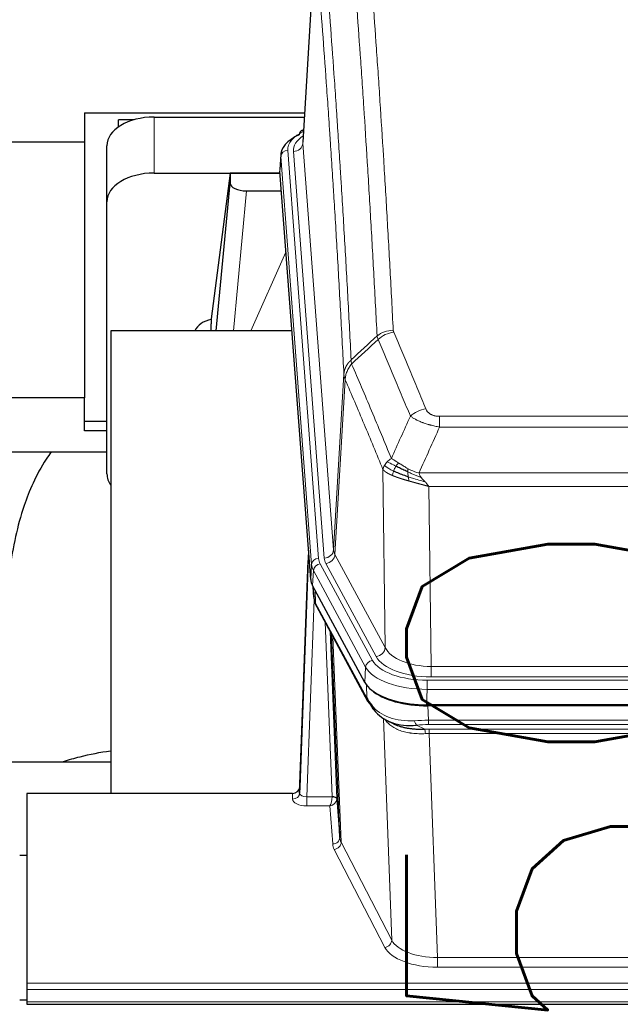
# Model space of a CAD drawing. Header units: inches. Extents: x 0 to 23760, y -13 to 16800.
# Tile 90 of 207: x 4194 to 4449, y 13654 to 14073. Entities that reach past the tile are written whole.
import ezdxf

# ---------------------------------------------------------------- set-up
doc = ezdxf.new("R2010")
doc.units = ezdxf.units.IN
doc.layers.add('254', color=7, linetype='Continuous', true_color=0xffffff)
doc.styles.add('latin_extended', font='simplex.shx')
doc.dimstyles.get("Standard").update_dxf_attribs({"dimtxt": 0.18, "dimasz": 0.18, "dimexe": 0.18, "dimexo": 0.0625, "dimgap": 0.09, "dimtad": 0, "dimtih": 1, "dimtoh": 1, "dimdec": 4, "dimzin": 0, "dimdsep": 46, "dimtxsty": 'Standard', "dimcen": 0.09, "dimadec": 0, "dimazin": 0, "dimtfac": 1, "dimtdec": 4, "dimtofl": 0, "dimtmove": 0, "dimatfit": 3, "dimfxl": 1, "dimtolj": 1, "dimtzin": 0, "dimarcsym": 0})

# ---------------------------------------------------------------- blocks, each defined once
blk = doc.blocks.new('_U0')
at = {"layer": '254', "color": 3, "linetype": 'Continuous', "lineweight": 13, "transparency": 16777216}
for p, q in [((4568.24, 12941.21), (4568.24, 13937.88)), ((5008.97, 12941.21), (4528.24, 12941.21)), ((4568.24, 12435.46), (4568.24, 12801.21)), ((7169.97, 12295.46), (4528.24, 12295.46))]:
    blk.add_line(p, q, dxfattribs=at)
at = {"layer": '254', "color": 3, "transparency": 16777216}
for points in [[(4591.58, 12801.21), (4544.91, 12801.21), (4568.24, 12941.21)], [(4544.91, 12435.46), (4591.58, 12435.46), (4568.24, 12295.46)]]:
    blk.add_solid(points, dxfattribs=at)
at = {"layer": 'Defpoints', "color": 0, "transparency": 16777216}
for p in [(4568.24, 12941.21), (5048.97, 12941.21), (7209.97, 12295.46)]:
    blk.add_point(p, dxfattribs=at)
at = {"layer": '254', "color": 2, "lineweight": 13, "transparency": 16777216, "insert": (4358.24, 13507.88), "char_height": 140, "attachment_point": 1, "rotation": 90, "style": 'latin_extended'}
blk.add_mtext('\\A1;\\C2;650', dxfattribs=at)

msp = doc.modelspace()

# ---------------------------------------------------------------- linework, layer by layer
at = {"layer": '254', "color": 2, "linetype": 'Continuous', "lineweight": 25}
for p, q in [((4319.448, 14107.358), (4314.197, 14020.722)), ((4221.462, 14033.116), (4221.462, 14020.595)), ((4221.462, 14033.116), (4314.95, 14033.116)), ((4235.965, 14027.162), (4235.965, 14030.167)), ((4242.521, 14030.167), (4235.965, 14030.167)), ((4251.019, 14031.32), (4314.841, 14031.32)), ((4314.509, 14025.865), (4313.565, 14025.429)), ((4221.462, 14020.595), (4082.276, 14020.595)), ((4221.462, 14020.595), (4221.462, 13911.992)), ((4231.019, 13995.344), (4231.019, 14019.146)), ((4304.818, 14015.371), (4304.437, 14009.089)), ((4251.019, 14007.519), (4304.505, 14007.519)), ((4283.329, 14007.429), (4275.281, 13945.643)), ((4304.513, 14007.429), (4283.329, 14007.429)), ((4283.329, 14007.429), (4283.329, 14003.198)), ((4317.561, 13834.852), (4304.443, 14008.306)), ((4277.418, 13940.542), (4283.329, 14003.198)), ((4290.303, 13999.978), (4305.073, 13999.978)), ((4231.019, 13879.69), (4231.019, 13995.344)), ((4275.28, 13945.637), (4275.281, 13945.643)), ((4275.28, 13945.637), (4275.28, 13943.452)), ((4309.569, 13940.541), (4232.625, 13940.541)), ((4232.625, 13940.541), (4232.625, 13743.974)), ((4221.462, 13911.992), (4160.621, 13911.992)), ((4221.462, 13897.933), (4221.462, 13911.992)), ((4231.022, 13901.932), (4221.462, 13901.932)), ((4231.022, 13897.933), (4221.462, 13897.933)), ((4160.629, 13889.054), (4231.062, 13889.054)), ((4316.625, 13847.233), (4312.867, 13746.595)), ((4312.856, 13744.058), (4316.544, 13842.84)), ((4340.6, 13791.06), (4318.346, 13832.274)), ((4318.473, 13832.038), (4318.837, 13827.236)), ((4318.83, 13827.349), (4318.659, 13831.693)), ((4318.83, 13827.349), (4318.837, 13827.236)), ((4319.974, 13823.44), (4341.722, 13783.164)), ((4329.881, 13725.229), (4326.453, 13811.44)), ((4583.169, 13781.622), (4366.762, 13781.622)), ((4582.577, 13781.14), (4367.354, 13781.14)), ((4349.863, 13774.988), (4352.606, 13773.602)), ((4160.628, 13757.313), (4232.625, 13757.313)), ((4196.965, 13743.973), (4196.965, 13663.338)), ((4309.868, 13743.973), (4196.965, 13743.973)), ((4312.867, 13746.595), (4312.856, 13744.058)), ((4328.652, 13741.847), (4329.881, 13725.229)), ((4193.966, 13717.775), (4196.966, 13717.775)), ((4196.965, 13663.338), (4196.965, 13660.604)), ((4196.965, 13660.604), (4196.965, 13655.356)), ((4196.971, 13656.032), (4193.969, 13656.032)), ((4196.965, 13655.356), (4196.965, 13654.341)), ((4196.965, 13654.341), (4753.965, 13654.341))]:
    msp.add_line(p, q, dxfattribs=at)
at = {"layer": '254', "color": 110, "linetype": 'Continuous', "lineweight": 13}
for p, q in [((4319.449, 14106.736), (4314.202, 14020.146)), ((4251.019, 14007.519), (4251.019, 14031.32)), ((4314.202, 14020.146), (4327.268, 13847.373)), ((4307.818, 14017.155), (4320.929, 13843.794)), ((4310.21, 14016.72), (4323.276, 13843.947)), ((4304.824, 14014.585), (4304.443, 14008.306)), ((4317.935, 13841.224), (4304.824, 14014.585)), ((4290.303, 13999.978), (4284.696, 13940.542)), ((4292.107, 13940.542), (4307.048, 13973.856)), ((4327.268, 13847.373), (4331.645, 13922.05)), ((4332.201, 13919.716), (4327.849, 13845.464)), ((4372.294, 13904.169), (4577.637, 13904.169)), ((4372.294, 13899.605), (4372.294, 13904.169)), ((4577.637, 13899.605), (4372.294, 13899.605)), ((4349.201, 13805.921), (4348.243, 13881.572)), ((4363.563, 13880.126), (4586.368, 13880.126)), ((4367.675, 13874.382), (4368.644, 13797.886)), ((4582.255, 13874.382), (4367.675, 13874.382)), ((4327.849, 13845.464), (4349.201, 13805.921)), ((4317.561, 13834.852), (4317.935, 13841.224)), ((4321.626, 13841.503), (4343.8, 13800.438)), ((4345.325, 13802.112), (4323.973, 13841.656)), ((4318.719, 13838.647), (4318.346, 13832.274)), ((4340.893, 13797.581), (4318.719, 13838.647)), ((4318.476, 13832.033), (4318.83, 13827.349)), ((4319.397, 13830.328), (4319.615, 13824.77)), ((4318.98, 13826.378), (4315.849, 13742.526)), ((4319.615, 13824.77), (4341.362, 13784.494)), ((4326.655, 13742.613), (4323.633, 13816.664)), ((4325.76, 13812.724), (4328.652, 13741.847)), ((4326.999, 13810.429), (4330.467, 13723.219)), ((4340.6, 13791.06), (4340.893, 13797.581)), ((4368.644, 13793.472), (4368.644, 13797.886)), ((4368.644, 13797.886), (4581.287, 13797.886)), ((4581.287, 13793.472), (4368.644, 13793.472)), ((4341.362, 13784.494), (4341.186, 13790.13)), ((4367.055, 13792.048), (4582.875, 13792.048)), ((4367.055, 13788.143), (4367.055, 13792.048)), ((4367.055, 13788.143), (4366.762, 13781.622)), ((4582.875, 13788.143), (4367.055, 13788.143)), ((4367.354, 13781.14), (4367.545, 13775.049)), ((4351.952, 13681.604), (4348.516, 13775.744)), ((4362.52, 13772.955), (4365.974, 13771.21)), ((4367.545, 13773.184), (4367.545, 13775.049)), ((4367.545, 13775.049), (4582.386, 13775.049)), ((4582.386, 13773.184), (4367.545, 13773.184)), ((4367.887, 13769.376), (4367.887, 13771.241)), ((4367.887, 13771.241), (4582.044, 13771.241)), ((4582.044, 13769.376), (4367.887, 13769.376)), ((4367.887, 13769.376), (4371.36, 13674.2)), ((4309.858, 13741.525), (4309.868, 13743.973)), ((4315.849, 13742.526), (4315.849, 13738.611)), ((4315.849, 13742.526), (4326.654, 13742.526)), ((4315.849, 13738.611), (4325.691, 13738.611)), ((4326.885, 13722.462), (4325.691, 13738.611)), ((4330.467, 13723.219), (4351.952, 13681.604)), ((4349.043, 13678.541), (4327.558, 13720.155)), ((4371.36, 13674.2), (4578.57, 13674.2)), ((4371.36, 13674.2), (4371.36, 13670.099)), ((4578.57, 13670.099), (4371.36, 13670.099)), ((4196.965, 13663.338), (4753.965, 13663.338)), ((4196.965, 13660.604), (4753.965, 13660.604)), ((4196.965, 13655.356), (4753.965, 13655.356))]:
    msp.add_line(p, q, dxfattribs=at)
at = {"layer": '254', "color": 2, "linetype": 'Continuous', "lineweight": 25}
for centre, major_axis, ratio, start_param, end_param in [((4251.019, 14019.146), (-20, 0), 0.608706, 4.712389, 6.2831853), ((4331.837, 14014.868), (-27.03, 0.194), 0.4633579, 5.502135, 6.3212481), ((4314.823, 14022.705), (1.258, -2.724), 0.6272114, 3.1415983, 4.0254232), ((4251.019, 13995.344), (-20, 0), 0.608706, 4.712389, 6.2831853), ((4290.356, 14003.223), (7.027, 0.031), 0.4617281, 3.1395348, 4.7027345), ((4278.16, 13938.463), (-10.208, 0), 0.7029015, 4.9983373, 5.9892938), ((4278.16, 13747.071), (-10.152, 515.132), 0.0020796, 5.0973629, 5.103467), ((4251.019, 13879.69), (-20, 0), 0.608706, 0, 0.4035719), ((4344.581, 13835.291), (27.037, 0.006), 0.4611335, 3.1763491, 3.3855005), ((4346.625, 13807.56), (-27.174, 22.247), 0.2659535, 0.248295, 0.2802753), ((4345.474, 13836.837), (26.161, 11.46), 0.4493681, 3.0159633, 3.1613144), ((4323.328, 13825.661), (3.584, 1.776), 0.8816114, 2.7716102, 3.1419462), ((4366.82, 13794.106), (27.023, 0.034), 0.4619935, 3.3853572, 3.670307), ((4366.82, 13794.106), (27.023, 0.034), 0.4619935, 3.670307, 4.7096668), ((4367.379, 13793.615), (27.01, 0.015), 0.4618579, 3.6271853, 4.7111791), ((4368.194, 13767.615), (-27.355, 20.182), 0.1876908, 0.3765826, 0.5974134), ((4345.241, 13785.065), (3.52, 1.9), 0.8606628, 3.1415888, 3.5094104), ((4365.498, 13764.752), (-23.434, 19.972), 0.1471226, 0.3626514, 0.5834823), ((4347.018, 13782.383), (3.195, 2.407), 0.6715965, 2.6043549, 3.391291), ((4367.291, 13796.432), (23.359, 16.381), 0.7286412, 3.1732971, 4.057134), ((4309.868, 13746.686), (3, 0.002), 0.9042699, 4.7116987, 6.2488686)]:
    msp.add_ellipse(centre, major_axis=major_axis, ratio=ratio, start_param=start_param, end_param=end_param, dxfattribs=at)
at = {"layer": '254', "color": 110, "linetype": 'Continuous', "lineweight": 13}
for centre, major_axis, ratio, start_param, end_param in [((4331.837, 14017.529), (-24.034, 0.016), 0.461198, 5.4992389, 6.318352), ((4334.229, 14017.094), (-24.034, 0.016), 0.461198, 5.6862399, 6.318352), ((4314.823, 14022.705), (1.258, -2.724), 0.6272114, 2.6666598, 3.1415983), ((4310.21, 14020.268), (3.989, 0.302), 0.8864705, 4.6454478, 6.1638843), ((4307.818, 14014.494), (2.991, 0.226), 0.8864705, 1.5038552, 3.0222916), ((4352.598, 13932.421), (-9.987, -0.512), 0.8285973, 4.6699673, 5.4273767), ((4352.786, 13931.629), (-9.188, -3.948), 0.8056434, 4.3791539, 5.1247913), ((4366.447, 13899.167), (-9.245, -3.812), 0.7933159, 4.3962573, 5.1392153), ((4316.544, 13840.687), (0.214, 6.443), 0.0117452, 0.5090713, 1.2305416), ((4320.929, 13841.133), (2.991, 0.226), 0.8864705, 1.5038552, 3.0222916), ((4344.947, 13844.185), (24.033, 0.005), 0.4611335, 3.1763491, 3.3855005), ((4323.276, 13847.495), (3.989, 0.302), 0.8864705, 4.6454478, 6.1638843), ((4347.294, 13844.337), (24.033, 0.005), 0.4611335, 3.1763491, 3.3855005), ((4323.973, 13845.204), (3.52, 1.9), 0.8606628, 4.2773553, 5.7957917), ((4347.294, 13847.885), (20.038, 0.241), 0.4621297, 3.1708089, 3.3799603), ((4319.543, 13842.748), (2.998, -0.112), 0.4302668, 3.1576572, 3.7226285), ((4344.947, 13841.524), (-27.028, 0.171), 0.4605352, 0.0378207, 0.2469722), ((4321.626, 13838.842), (2.64, 1.425), 0.8606628, 1.1357626, 2.6541991), ((4346.625, 13807.56), (-27.538, 20.422), 0.182048, 0.3394746, 0.3714547), ((4323.494, 13825.34), (3.52, 1.9), 0.8606628, 2.7414655, 3.1415888), ((4345.325, 13805.661), (3.52, 1.9), 0.8606628, 4.2773553, 5.7957917), ((4368.564, 13808.493), (-20.002, 0.126), 0.5302672, 0.2567917, 1.5781041), ((4368.564, 13804.945), (-24.002, 0.049), 0.477994, 0.2537759, 1.5750883), ((4343.8, 13797.777), (2.64, 1.425), 0.8606628, 1.1357626, 2.6541991), ((4367.107, 13800.484), (-27.018, 0.111), 0.4567867, 0.246464, 1.5707737), ((4367.107, 13803.145), (24.02, 0.03), 0.4619935, 3.3853572, 4.7096668), ((4345.241, 13785.065), (3.52, 1.9), 0.8606628, 2.7414655, 3.1415888), ((4367.291, 13796.432), (25.329, 12.681), 0.6929209, 3.2824386, 4.1662755), ((4368.194, 13767.615), (-27.015, 0.091), 0.2751837, 4.7373543, 4.9581852), ((4362.52, 13776.79), (-0.368, 3.983), 0.2964475, 2.0527062, 2.8396422), ((4368.194, 13763.78), (-23.017, 0.318), 0.4083138, 4.7462544, 4.9670852), ((4368.676, 13761.429), (-24.025, 0.387), 0.4081205, 4.7518285, 4.8316761), ((4365.974, 13767.375), (0.131, -3.998), 0.1099517, 2.0830946, 2.8518059), ((4368.676, 13757.593), (-20.023, 0.877), 0.5868264, 4.777515, 4.8573626), ((4309.858, 13744.149), (-3, 0.013), 0.8746179, 1.5745081, 3.1116779), ((4315.861, 13744.149), (3.004, 0.138), 0.5390598, 3.1127167, 4.683513), ((4315.861, 13741.525), (6.003, 0.008), 0.4854373, 3.1388974, 4.7096937), ((4325.691, 13741.235), (0.506, 2.997), 0.2740591, 3.694004, 5.2037138), ((4325.691, 13741.235), (2.669, 1.608), 0.8008031, 4.262859, 5.7725688), ((4325.655, 13742.581), (-1.001, 0.011), 0.9036683, 3.0924533, 3.1882188), ((4326.654, 13741.665), (1.996, -0.13), 0.4297663, 0.0674602, 1.5988341), ((4326.655, 13741.752), (1.998, 0.082), 0.4302193, 0.0160628, 1.553239), ((4325.655, 13741.72), (2.996, 0.15), 0.8842154, 6.1784612, 6.2742266), ((4326.885, 13725.086), (-2.992, -0.221), 0.8740585, 1.5062672, 3.1117425), ((4349.884, 13722.86), (-23.014, 0.002), 0.4845187, 0.0358431, 0.2451673), ((4327.558, 13722.779), (-2.666, -1.376), 0.8484453, 1.1579292, 2.76165), ((4349.884, 13725.484), (-20.016, 0.121), 0.4848834, 0.0387668, 0.248091), ((4349.043, 13681.165), (-2.666, -1.376), 0.8484453, 1.1579292, 2.76165), ((4371.367, 13683.874), (-20.013, 0.104), 0.483363, 0.2476114, 1.5729934), ((4371.367, 13681.25), (23.012, 0.004), 0.4845836, 3.3866449, 4.7120269)]:
    msp.add_ellipse(centre, major_axis=major_axis, ratio=ratio, start_param=start_param, end_param=end_param, dxfattribs=at)
for points, knots in [([(4345.731, 13938.334), (4345.292, 13946.902), (4344.401, 13963.801), (4343.479, 13980.224), (4342.776, 13992.362), (4342.54, 13996.379), (4342.063, 14004.352), (4341.823, 14008.309), (4341.097, 14020.09), (4340.605, 14027.823), (4339.981, 14037.336), (4339.855, 14039.231), (4339.604, 14043.005), (4339.225, 14048.643), (4338.842, 14054.211), (4338.07, 14065.252), (4337.027, 14079.725), (4335.417, 14100.685), (4334.315, 14114.16), (4333.757, 14120.772)], [0, 0, 0, 0, 0.125, 0.25, 0.25, 0.3125, 0.3125, 0.375, 0.375, 0.5, 0.5, 0.53125, 0.53125, 0.5625, 0.625, 0.625, 0.75, 0.875, 1, 1, 1, 1]), ([(4340.64, 14123.362), (4341.197, 14116.742), (4342.298, 14103.252), (4343.906, 14082.267), (4344.948, 14067.778), (4345.719, 14056.723), (4346.101, 14051.149), (4346.479, 14045.505), (4346.731, 14041.726), (4346.856, 14039.829), (4347.479, 14030.305), (4347.971, 14022.563), (4348.696, 14010.768), (4348.936, 14006.806), (4349.412, 13998.824), (4349.648, 13994.802), (4350.35, 13982.65), (4351.27, 13966.207), (4352.161, 13949.289), (4352.598, 13940.71)], [0, 0, 0, 0, 0.125, 0.25, 0.375, 0.375, 0.4375, 0.46875, 0.46875, 0.5, 0.5, 0.625, 0.625, 0.6875, 0.6875, 0.75, 0.75, 0.875, 1, 1, 1, 1]), ([(4322.505, 14113.352), (4323.076, 14106.661), (4324.204, 14093.018), (4325.849, 14071.777), (4326.915, 14057.098), (4327.704, 14045.894), (4328.095, 14040.244), (4328.547, 14033.566), (4328.739, 14030.687), (4328.867, 14028.763), (4328.931, 14027.799), (4329.25, 14022.969), (4329.629, 14017.125), (4330.067, 14010.225), (4330.254, 14007.25), (4330.378, 14005.263), (4330.44, 14004.267), (4330.996, 13995.289), (4331.969, 13979.082), (4333.38, 13954.029), (4334.288, 13936.833), (4334.734, 13928.112)], [0, 0, 0, 0, 0.125, 0.25, 0.375, 0.375, 0.4375, 0.46875, 0.484375, 0.484375, 0.5, 0.5, 0.5625, 0.59375, 0.609375, 0.609375, 0.625, 0.625, 0.75, 0.875, 1, 1, 1, 1]), ([(4331.645, 13922.05), (4331.2, 13930.744), (4330.294, 13947.886), (4328.887, 13972.86), (4327.917, 13989.018), (4327.362, 13997.968), (4327.301, 13998.961), (4327.177, 14000.942), (4326.991, 14003.908), (4326.554, 14010.787), (4326.176, 14016.613), (4325.858, 14021.429), (4325.794, 14022.39), (4325.666, 14024.308), (4325.474, 14027.179), (4325.024, 14033.837), (4324.634, 14039.47), (4323.848, 14050.641), (4322.784, 14065.278), (4321.144, 14086.459), (4320.019, 14100.063), (4319.449, 14106.736)], [0, 0, 0, 0, 0.125, 0.25, 0.375, 0.375, 0.390625, 0.390625, 0.40625, 0.4375, 0.5, 0.5, 0.515625, 0.515625, 0.53125, 0.5625, 0.625, 0.625, 0.75, 0.875, 1, 1, 1, 1]), ([(4352.786, 13939.915), (4352.73, 13940.046), (4352.686, 13940.178), (4352.624, 13940.443), (4352.605, 13940.576), (4352.598, 13940.71)], [0, 0, 0, 0, 0.5, 0.5, 1, 1, 1, 1]), ([(4352.786, 13939.915), (4355.071, 13934.574), (4357.353, 13929.188), (4360.768, 13921.04), (4361.905, 13918.312), (4364.178, 13912.835), (4365.313, 13910.084), (4366.447, 13907.323)], [0, 0, 0, 0, 0.5, 0.5, 0.75, 0.75, 1, 1, 1, 1]), ([(4359.867, 13904.265), (4358.732, 13907.024), (4357.595, 13909.772), (4355.32, 13915.245), (4354.181, 13917.97), (4350.762, 13926.11), (4348.478, 13931.492), (4346.189, 13936.828)], [0, 0, 0, 0, 0.25, 0.25, 0.5, 0.5, 1, 1, 1, 1]), ([(4331.645, 13922.05), (4331.645, 13922.065), (4331.647, 13922.095), (4331.65, 13922.14), (4331.654, 13922.184), (4331.657, 13922.229), (4331.661, 13922.274), (4331.665, 13922.319), (4331.669, 13922.364), (4331.674, 13922.408), (4331.679, 13922.453), (4331.684, 13922.498), (4331.689, 13922.542), (4331.695, 13922.587), (4331.701, 13922.632), (4331.707, 13922.676), (4331.713, 13922.721), (4331.72, 13922.766), (4331.727, 13922.81), (4331.734, 13922.855), (4331.741, 13922.899), (4331.749, 13922.944), (4331.757, 13922.988), (4331.765, 13923.032), (4331.773, 13923.077), (4331.782, 13923.121), (4331.791, 13923.165), (4331.8, 13923.21), (4331.809, 13923.254), (4331.819, 13923.298), (4331.829, 13923.342), (4331.839, 13923.386), (4331.849, 13923.43), (4331.86, 13923.474), (4331.871, 13923.518), (4331.882, 13923.562), (4331.893, 13923.606), (4331.905, 13923.65), (4331.917, 13923.694), (4331.929, 13923.737), (4331.941, 13923.781), (4331.954, 13923.825), (4331.967, 13923.868), (4331.98, 13923.912), (4331.993, 13923.955), (4332.007, 13923.999), (4332.02, 13924.042), (4332.035, 13924.085), (4332.049, 13924.129), (4332.063, 13924.172), (4332.078, 13924.215), (4332.093, 13924.258), (4332.109, 13924.301), (4332.124, 13924.344), (4332.14, 13924.387), (4332.156, 13924.43), (4332.172, 13924.473), (4332.189, 13924.515), (4332.206, 13924.558), (4332.223, 13924.6), (4332.24, 13924.643), (4332.257, 13924.685), (4332.275, 13924.728), (4332.293, 13924.77), (4332.311, 13924.812), (4332.33, 13924.854), (4332.348, 13924.896), (4332.367, 13924.938), (4332.386, 13924.98), (4332.406, 13925.022), (4332.425, 13925.063), (4332.445, 13925.105), (4332.465, 13925.147), (4332.485, 13925.188), (4332.506, 13925.229), (4332.527, 13925.271), (4332.554, 13925.324), (4332.588, 13925.389), (4332.629, 13925.466), (4332.67, 13925.542), (4332.713, 13925.618), (4332.756, 13925.694), (4332.8, 13925.77), (4332.845, 13925.845), (4332.89, 13925.92), (4332.937, 13925.995), (4332.984, 13926.069), (4333.032, 13926.143), (4333.08, 13926.216), (4333.13, 13926.29), (4333.18, 13926.363), (4333.231, 13926.435), (4333.283, 13926.507), (4333.335, 13926.579), (4333.388, 13926.65), (4333.442, 13926.721), (4333.497, 13926.792), (4333.552, 13926.862), (4333.608, 13926.932), (4333.665, 13927.001), (4333.722, 13927.07), (4333.781, 13927.139), (4333.839, 13927.207), (4333.899, 13927.274), (4333.959, 13927.341), (4334.02, 13927.408), (4334.082, 13927.475), (4334.144, 13927.54), (4334.207, 13927.606), (4334.271, 13927.671), (4334.335, 13927.735), (4334.4, 13927.799), (4334.465, 13927.863), (4334.532, 13927.926), (4334.598, 13927.988), (4334.666, 13928.05), (4334.711, 13928.091), (4334.734, 13928.112)], [0, 0, 0, 0, 0.0066687, 0.0133374, 0.0200061, 0.0266746, 0.0333432, 0.0400116, 0.0466801, 0.0533484, 0.0600168, 0.066685, 0.0733532, 0.0800214, 0.0866895, 0.0933575, 0.1000255, 0.1066935, 0.1133614, 0.1200292, 0.126697, 0.1333647, 0.1400324, 0.1467001, 0.1533676, 0.1600352, 0.1667026, 0.1733701, 0.1800374, 0.1867047, 0.193372, 0.2000392, 0.2067064, 0.2133735, 0.2200405, 0.2267075, 0.2333745, 0.2400414, 0.2467082, 0.253375, 0.2600418, 0.2667085, 0.2733751, 0.2800417, 0.2867082, 0.2933747, 0.3000412, 0.3067075, 0.3133739, 0.3200401, 0.3267064, 0.3333725, 0.3400387, 0.3467047, 0.3533708, 0.3600367, 0.3667026, 0.3733685, 0.3800343, 0.3867001, 0.3933658, 0.4000315, 0.4066971, 0.4133626, 0.4200281, 0.4266936, 0.433359, 0.4400243, 0.4466896, 0.4533549, 0.4600201, 0.4666852, 0.4733503, 0.4800154, 0.4866804, 0.4933453, 0.5000102, 0.5125098, 0.5250093, 0.5375088, 0.5500082, 0.5625077, 0.5750071, 0.5875066, 0.600006, 0.6125054, 0.6250049, 0.6375043, 0.6500037, 0.6625032, 0.6750026, 0.6875021, 0.7000016, 0.7125011, 0.7250006, 0.7375001, 0.7499997, 0.7624993, 0.7749989, 0.7874985, 0.7999982, 0.812498, 0.8249977, 0.8374975, 0.8499974, 0.8624973, 0.8749972, 0.8874972, 0.8999973, 0.9124974, 0.9249976, 0.9374978, 0.9499981, 0.9624985, 0.9749989, 0.9874994, 1, 1, 1, 1]), ([(4334.946, 13926.374), (4334.871, 13926.668), (4334.828, 13926.971), (4334.77, 13927.561), (4334.755, 13927.848), (4334.734, 13928.112)], [0, 0, 0, 0, 0.5, 0.5, 1, 1, 1, 1]), ([(4332.201, 13919.716), (4332.222, 13920.3), (4332.3, 13920.887), (4332.563, 13922.054), (4332.749, 13922.633), (4333.221, 13923.764), (4333.506, 13924.317), (4334.165, 13925.381), (4334.537, 13925.891), (4334.946, 13926.374)], [0, 0, 0, 0, 0.25, 0.25, 0.5, 0.5, 0.75, 0.75, 1, 1, 1, 1]), ([(4334.946, 13926.374), (4337.768, 13919.819), (4340.584, 13913.195), (4344.797, 13903.156), (4346.2, 13899.792), (4349.003, 13893.03), (4350.402, 13889.632), (4351.8, 13886.217)], [0, 0, 0, 0, 0.5, 0.5, 0.75, 0.75, 1, 1, 1, 1]), ([(4332.201, 13919.716), (4332.196, 13919.729), (4332.186, 13919.754), (4332.171, 13919.792), (4332.155, 13919.831), (4332.14, 13919.87), (4332.125, 13919.91), (4332.109, 13919.951), (4332.094, 13919.992), (4332.079, 13920.034), (4332.063, 13920.077), (4332.048, 13920.12), (4332.032, 13920.164), (4332.017, 13920.208), (4332.002, 13920.253), (4331.987, 13920.299), (4331.972, 13920.345), (4331.957, 13920.392), (4331.942, 13920.439), (4331.927, 13920.487), (4331.912, 13920.536), (4331.898, 13920.585), (4331.884, 13920.635), (4331.87, 13920.686), (4331.856, 13920.737), (4331.842, 13920.789), (4331.829, 13920.841), (4331.808, 13920.926), (4331.782, 13921.038), (4331.754, 13921.175), (4331.73, 13921.302), (4331.711, 13921.419), (4331.695, 13921.526), (4331.682, 13921.624), (4331.672, 13921.711), (4331.664, 13921.788), (4331.658, 13921.855), (4331.653, 13921.912), (4331.65, 13921.959), (4331.648, 13921.996), (4331.646, 13922.023), (4331.645, 13922.04), (4331.645, 13922.048), (4331.645, 13922.05)], [0, 0, 0, 0, 0.0155037, 0.0313049, 0.0474035, 0.0637997, 0.0804935, 0.097485, 0.1147743, 0.1323613, 0.1502462, 0.1684289, 0.1869096, 0.2056883, 0.224765, 0.2441397, 0.2638126, 0.2837835, 0.3040527, 0.32462, 0.3454856, 0.3666494, 0.3881116, 0.409872, 0.4319308, 0.454288, 0.4769435, 0.4998975, 0.5635611, 0.6228928, 0.6778927, 0.7285606, 0.7748966, 0.8169007, 0.8545729, 0.8879131, 0.9169214, 0.9415977, 0.9619421, 0.9779545, 0.989635, 0.9969835, 1, 1, 1, 1]), ([(4348.243, 13881.572), (4346.913, 13884.812), (4345.58, 13888.038), (4342.913, 13894.458), (4341.577, 13897.652), (4337.566, 13907.188), (4334.887, 13913.484), (4332.201, 13919.716)], [0, 0, 0, 0, 0.25, 0.25, 0.5, 0.5, 1, 1, 1, 1]), ([(4372.294, 13904.169), (4372.111, 13904.169), (4371.929, 13904.173), (4371.565, 13904.192), (4371.385, 13904.206), (4371.03, 13904.244), (4370.854, 13904.268), (4370.508, 13904.327), (4370.337, 13904.361), (4370.126, 13904.411), (4370.084, 13904.422), (4370, 13904.443), (4369.876, 13904.476), (4369.754, 13904.512), (4369.516, 13904.586), (4369.208, 13904.696), (4368.921, 13904.823), (4368.747, 13904.908), (4368.713, 13904.925), (4368.645, 13904.96), (4368.611, 13904.978), (4368.511, 13905.032), (4368.446, 13905.069), (4368.257, 13905.182), (4368.138, 13905.261), (4367.911, 13905.423), (4367.804, 13905.507), (4367.601, 13905.68), (4367.505, 13905.769), (4367.392, 13905.883), (4367.37, 13905.906), (4367.326, 13905.952), (4367.305, 13905.975), (4367.241, 13906.045), (4367.2, 13906.092), (4367.081, 13906.234), (4367.008, 13906.33), (4366.871, 13906.523), (4366.807, 13906.621), (4366.631, 13906.917), (4366.531, 13907.118), (4366.447, 13907.323)], [0, 0, 0, 0, 0.0625, 0.0625, 0.125, 0.125, 0.1875, 0.1875, 0.25, 0.25, 0.265625, 0.265625, 0.28125, 0.3125, 0.3125, 0.375, 0.4375, 0.4375, 0.453125, 0.453125, 0.46875, 0.46875, 0.5, 0.5, 0.5625, 0.5625, 0.625, 0.625, 0.6875, 0.6875, 0.703125, 0.703125, 0.71875, 0.71875, 0.75, 0.75, 0.8125, 0.8125, 0.875, 0.875, 1, 1, 1, 1]), ([(4372.294, 13899.605), (4371.959, 13899.666), (4371.626, 13899.729), (4370.963, 13899.863), (4370.635, 13899.932), (4369.659, 13900.15), (4369.021, 13900.306), (4368.318, 13900.495), (4368.241, 13900.516), (4368.085, 13900.559), (4368.008, 13900.58), (4367.776, 13900.645), (4367.623, 13900.689), (4367.169, 13900.823), (4366.574, 13901.005), (4366.001, 13901.197), (4365.58, 13901.344), (4365.371, 13901.419), (4365.166, 13901.494), (4365.03, 13901.545), (4364.962, 13901.57), (4364.356, 13901.801), (4363.848, 13902.011), (4363.129, 13902.335), (4362.896, 13902.444), (4362.558, 13902.61), (4362.447, 13902.665), (4362.229, 13902.777), (4362.121, 13902.833), (4361.594, 13903.115), (4361.206, 13903.343), (4360.491, 13903.802), (4360.164, 13904.033), (4359.867, 13904.265)], [0, 0, 0, 0, 0.0625, 0.0625, 0.125, 0.125, 0.25, 0.25, 0.265625, 0.265625, 0.28125, 0.28125, 0.3125, 0.3125, 0.375, 0.4375, 0.4375, 0.46875, 0.484375, 0.484375, 0.5, 0.5, 0.625, 0.625, 0.6875, 0.6875, 0.71875, 0.71875, 0.75, 0.75, 0.875, 0.875, 1, 1, 1, 1]), ([(4350.093, 13884.873), (4350.339, 13885.117), (4350.605, 13885.352), (4351.175, 13885.802), (4351.479, 13886.016), (4351.8, 13886.217)], [0, 0, 0, 0, 0.5, 0.5, 1, 1, 1, 1]), ([(4354.975, 13884.322), (4354.676, 13884.516), (4354.386, 13884.704), (4353.259, 13885.424), (4352.493, 13885.89), (4351.8, 13886.217)], [0, 0, 0, 0, 0.25, 0.25, 1, 1, 1, 1]), ([(4348.243, 13881.572), (4348.301, 13881.857), (4348.383, 13882.145), (4348.596, 13882.717), (4348.727, 13883.003), (4348.882, 13883.285)], [0, 0, 0, 0, 0.5, 0.5, 1, 1, 1, 1]), ([(4352.275, 13879.023), (4352.264, 13879.028), (4352.24, 13879.038), (4352.205, 13879.053), (4352.17, 13879.068), (4352.134, 13879.083), (4352.098, 13879.099), (4352.061, 13879.115), (4352.024, 13879.131), (4351.987, 13879.147), (4351.949, 13879.163), (4351.911, 13879.18), (4351.873, 13879.197), (4351.834, 13879.214), (4351.795, 13879.231), (4351.755, 13879.249), (4351.716, 13879.267), (4351.676, 13879.285), (4351.635, 13879.303), (4351.594, 13879.322), (4351.553, 13879.34), (4351.512, 13879.359), (4351.47, 13879.379), (4351.429, 13879.398), (4351.386, 13879.418), (4351.344, 13879.438), (4351.301, 13879.458), (4351.258, 13879.478), (4351.215, 13879.499), (4351.172, 13879.52), (4351.128, 13879.541), (4351.084, 13879.563), (4351.04, 13879.584), (4350.996, 13879.606), (4350.951, 13879.628), (4350.907, 13879.651), (4350.862, 13879.673), (4350.817, 13879.696), (4350.772, 13879.72), (4350.727, 13879.743), (4350.681, 13879.767), (4350.636, 13879.791), (4350.59, 13879.815), (4350.544, 13879.839), (4350.498, 13879.864), (4350.452, 13879.889), (4350.406, 13879.914), (4350.36, 13879.94), (4350.314, 13879.966), (4350.268, 13879.992), (4350.222, 13880.018), (4350.176, 13880.045), (4350.129, 13880.071), (4350.083, 13880.099), (4350.037, 13880.126), (4349.991, 13880.154), (4349.945, 13880.182), (4349.898, 13880.21), (4349.852, 13880.238), (4349.806, 13880.267), (4349.76, 13880.296), (4349.715, 13880.325), (4349.669, 13880.355), (4349.623, 13880.385), (4349.578, 13880.415), (4349.533, 13880.446), (4349.487, 13880.476), (4349.442, 13880.507), (4349.398, 13880.539), (4349.353, 13880.57), (4349.309, 13880.602), (4349.264, 13880.634), (4349.221, 13880.667), (4349.177, 13880.699), (4349.133, 13880.732), (4349.09, 13880.766), (4349.048, 13880.799), (4349.005, 13880.833), (4348.963, 13880.867), (4348.921, 13880.902), (4348.879, 13880.936), (4348.838, 13880.971), (4348.798, 13881.007), (4348.757, 13881.042), (4348.717, 13881.078), (4348.678, 13881.114), (4348.639, 13881.151), (4348.6, 13881.188), (4348.562, 13881.225), (4348.524, 13881.262), (4348.487, 13881.3), (4348.451, 13881.338), (4348.415, 13881.376), (4348.379, 13881.415), (4348.344, 13881.453), (4348.31, 13881.492), (4348.276, 13881.532), (4348.254, 13881.558), (4348.243, 13881.572)], [0, 0, 0, 0, 0.0060657, 0.012223, 0.0184718, 0.0248123, 0.0312443, 0.0377679, 0.0443831, 0.0510899, 0.0578883, 0.0647782, 0.0717598, 0.0788329, 0.0859977, 0.093254, 0.1006019, 0.1080414, 0.1155725, 0.1231952, 0.1309095, 0.1387154, 0.1466129, 0.1546019, 0.1626826, 0.1708549, 0.1791188, 0.1874742, 0.1959213, 0.20446, 0.2130903, 0.2218121, 0.2306256, 0.2395307, 0.2485274, 0.2576156, 0.2667955, 0.276067, 0.2854301, 0.2948848, 0.3044311, 0.314069, 0.3237985, 0.3336196, 0.3435324, 0.3535367, 0.3636326, 0.3738202, 0.3840993, 0.3944701, 0.4049324, 0.4154864, 0.426132, 0.4368691, 0.4476979, 0.4586183, 0.4696303, 0.480734, 0.4919292, 0.503216, 0.5145945, 0.5260645, 0.5376262, 0.5492795, 0.5610244, 0.5728609, 0.584789, 0.5968087, 0.60892, 0.621123, 0.6334175, 0.6458037, 0.6582815, 0.6708509, 0.6835119, 0.6962645, 0.7091087, 0.7220445, 0.735072, 0.748191, 0.7614017, 0.774704, 0.7880979, 0.8015834, 0.8151605, 0.8288293, 0.8425896, 0.8564416, 0.8703852, 0.8844204, 0.8985472, 0.9127656, 0.9270756, 0.9414773, 0.9559705, 0.9705554, 0.9852319, 1, 1, 1, 1]), ([(4348.882, 13883.285), (4349.039, 13883.56), (4349.219, 13883.831), (4349.623, 13884.363), (4349.848, 13884.622), (4350.093, 13884.873)], [0, 0, 0, 0, 0.5, 0.5, 1, 1, 1, 1]), ([(4352.765, 13880.869), (4352.33, 13881.073), (4351.92, 13881.277), (4350.391, 13882.092), (4349.495, 13882.701), (4348.882, 13883.285)], [0, 0, 0, 0, 0.25, 0.25, 1, 1, 1, 1]), ([(4353.751, 13882.942), (4353.38, 13883.13), (4353.023, 13883.312), (4351.662, 13884.018), (4350.791, 13884.49), (4350.093, 13884.873)], [0, 0, 0, 0, 0.25, 0.25, 1, 1, 1, 1]), ([(4352.765, 13880.869), (4352.796, 13880.957), (4352.828, 13881.046), (4352.963, 13881.403), (4353.076, 13881.674), (4353.325, 13882.202), (4353.461, 13882.46), (4353.653, 13882.785), (4353.702, 13882.864), (4353.751, 13882.942)], [0, 0, 0, 0, 0.125, 0.125, 0.5, 0.5, 0.875, 0.875, 1, 1, 1, 1]), ([(4353.751, 13882.942), (4353.85, 13883.097), (4353.951, 13883.245), (4354.208, 13883.589), (4354.365, 13883.773), (4354.676, 13884.088), (4354.829, 13884.22), (4354.975, 13884.322)], [0, 0, 0, 0, 0.25, 0.25, 0.625, 0.625, 1, 1, 1, 1]), ([(4358.945, 13881.914), (4358.764, 13882.01), (4358.586, 13882.108), (4357.879, 13882.502), (4357.364, 13882.809), (4356.37, 13883.423), (4355.891, 13883.73), (4355.276, 13884.127), (4355.125, 13884.225), (4354.975, 13884.322)], [0, 0, 0, 0, 0.125, 0.125, 0.5, 0.5, 0.875, 0.875, 1, 1, 1, 1]), ([(4358.794, 13880.545), (4358.793, 13880.7), (4358.794, 13880.848), (4358.808, 13881.191), (4358.824, 13881.375), (4358.872, 13881.687), (4358.904, 13881.817), (4358.945, 13881.914)], [0, 0, 0, 0, 0.25, 0.25, 0.625, 0.625, 1, 1, 1, 1]), ([(4363.563, 13880.126), (4362.342, 13880.392), (4361.166, 13880.834), (4359.672, 13881.537), (4359.305, 13881.723), (4358.945, 13881.914)], [0, 0, 0, 0, 0.75, 0.75, 1, 1, 1, 1]), ([(4352.275, 13879.023), (4352.311, 13879.204), (4352.353, 13879.409), (4352.459, 13879.855), (4352.521, 13880.096), (4352.647, 13880.518), (4352.703, 13880.692), (4352.765, 13880.869)], [0, 0, 0, 0, 0.375, 0.375, 0.75, 0.75, 1, 1, 1, 1]), ([(4359.278, 13876.692), (4359.256, 13876.698), (4359.212, 13876.71), (4359.146, 13876.729), (4359.08, 13876.748), (4359.014, 13876.767), (4358.948, 13876.785), (4358.882, 13876.804), (4358.815, 13876.823), (4358.749, 13876.842), (4358.683, 13876.861), (4358.616, 13876.881), (4358.55, 13876.9), (4358.484, 13876.919), (4358.417, 13876.938), (4358.35, 13876.958), (4358.284, 13876.977), (4358.217, 13876.996), (4358.15, 13877.016), (4358.084, 13877.035), (4358.017, 13877.055), (4357.95, 13877.075), (4357.883, 13877.094), (4357.816, 13877.114), (4357.749, 13877.134), (4357.682, 13877.154), (4357.615, 13877.174), (4357.548, 13877.194), (4357.481, 13877.214), (4357.414, 13877.234), (4357.347, 13877.254), (4357.28, 13877.274), (4357.213, 13877.294), (4357.146, 13877.315), (4357.079, 13877.335), (4357.012, 13877.356), (4356.945, 13877.376), (4356.877, 13877.397), (4356.81, 13877.417), (4356.743, 13877.438), (4356.676, 13877.459), (4356.609, 13877.479), (4356.542, 13877.5), (4356.475, 13877.521), (4356.408, 13877.542), (4356.341, 13877.563), (4356.274, 13877.584), (4356.207, 13877.605), (4356.14, 13877.627), (4356.073, 13877.648), (4356.006, 13877.669), (4355.939, 13877.691), (4355.872, 13877.712), (4355.806, 13877.734), (4355.739, 13877.755), (4355.672, 13877.777), (4355.605, 13877.799), (4355.539, 13877.82), (4355.472, 13877.842), (4355.406, 13877.864), (4355.339, 13877.886), (4355.273, 13877.908), (4355.207, 13877.93), (4355.14, 13877.953), (4355.074, 13877.975), (4355.008, 13877.997), (4354.942, 13878.02), (4354.876, 13878.042), (4354.81, 13878.065), (4354.745, 13878.087), (4354.679, 13878.11), (4354.613, 13878.132), (4354.548, 13878.155), (4354.482, 13878.178), (4354.417, 13878.201), (4354.352, 13878.224), (4354.286, 13878.247), (4354.221, 13878.27), (4354.157, 13878.293), (4354.092, 13878.317), (4354.027, 13878.34), (4353.962, 13878.364), (4353.898, 13878.387), (4353.834, 13878.411), (4353.769, 13878.434), (4353.705, 13878.458), (4353.641, 13878.482), (4353.578, 13878.506), (4353.514, 13878.529), (4353.45, 13878.553), (4353.387, 13878.578), (4353.324, 13878.602), (4353.261, 13878.626), (4353.198, 13878.65), (4353.135, 13878.675), (4353.072, 13878.699), (4353.01, 13878.723), (4352.948, 13878.748), (4352.886, 13878.773), (4352.824, 13878.797), (4352.762, 13878.822), (4352.7, 13878.847), (4352.639, 13878.872), (4352.578, 13878.897), (4352.517, 13878.922), (4352.456, 13878.947), (4352.396, 13878.973), (4352.335, 13878.998), (4352.295, 13879.015), (4352.275, 13879.023)], [0, 0, 0, 0, 0.0082024, 0.0164263, 0.0246716, 0.0329384, 0.0412265, 0.0495362, 0.0578672, 0.0662198, 0.0745938, 0.0829892, 0.0914062, 0.0998446, 0.1083045, 0.1167859, 0.1252887, 0.1338131, 0.1423589, 0.1509263, 0.1595151, 0.1681255, 0.1767574, 0.1854108, 0.1940858, 0.2027822, 0.2115002, 0.2202398, 0.2290008, 0.2377835, 0.2465876, 0.2554134, 0.2642606, 0.2731295, 0.2820199, 0.2909319, 0.2998654, 0.3088206, 0.3177973, 0.3267956, 0.3358154, 0.3448569, 0.35392, 0.3630047, 0.3721109, 0.3812388, 0.3903883, 0.3995594, 0.4087522, 0.4179665, 0.4272025, 0.4364601, 0.4457393, 0.4550402, 0.4643627, 0.4737069, 0.4830727, 0.4924601, 0.5018692, 0.5113, 0.5207524, 0.5302265, 0.5397222, 0.5492397, 0.5587788, 0.5683395, 0.577922, 0.5875261, 0.5971519, 0.6067994, 0.6164686, 0.6261595, 0.6358721, 0.6456064, 0.6553624, 0.6651401, 0.6749395, 0.6847606, 0.6946034, 0.704468, 0.7143542, 0.7242622, 0.734192, 0.7441434, 0.7541166, 0.7641115, 0.7741282, 0.7841666, 0.7942268, 0.8043087, 0.8144123, 0.8245377, 0.8346848, 0.8448538, 0.8550444, 0.8652568, 0.875491, 0.885747, 0.8960247, 0.9063242, 0.9166455, 0.9269886, 0.9373534, 0.9477401, 0.9581485, 0.9685787, 0.9790306, 0.9895044, 1, 1, 1, 1]), ([(4364.433, 13878.227), (4363.023, 13878.75), (4361.586, 13879.333), (4359.716, 13880.137), (4359.252, 13880.341), (4358.794, 13880.545)], [0, 0, 0, 0, 0.75, 0.75, 1, 1, 1, 1]), ([(4358.963, 13878.485), (4358.951, 13878.572), (4358.939, 13878.659), (4358.895, 13879.012), (4358.866, 13879.281), (4358.822, 13879.807), (4358.807, 13880.064), (4358.797, 13880.388), (4358.795, 13880.467), (4358.794, 13880.545)], [0, 0, 0, 0, 0.125, 0.125, 0.5, 0.5, 0.875, 0.875, 1, 1, 1, 1]), ([(4359.278, 13876.692), (4359.244, 13876.863), (4359.205, 13877.059), (4359.123, 13877.491), (4359.081, 13877.726), (4359.013, 13878.139), (4358.987, 13878.31), (4358.963, 13878.485)], [0, 0, 0, 0, 0.375, 0.375, 0.75, 0.75, 1, 1, 1, 1]), ([(4366.105, 13876.33), (4364.332, 13876.834), (4362.503, 13877.364), (4360.129, 13878.106), (4359.541, 13878.294), (4358.963, 13878.485)], [0, 0, 0, 0, 0.75, 0.75, 1, 1, 1, 1]), ([(4364.433, 13878.227), (4364.315, 13878.385), (4364.205, 13878.542), (4363.956, 13878.937), (4363.831, 13879.173), (4363.645, 13879.649), (4363.584, 13879.887), (4363.563, 13880.126)], [0, 0, 0, 0, 0.25, 0.25, 0.625, 0.625, 1, 1, 1, 1]), ([(4366.105, 13876.33), (4366.031, 13876.41), (4365.957, 13876.489), (4365.661, 13876.807), (4365.439, 13877.045), (4365.012, 13877.518), (4364.806, 13877.755), (4364.554, 13878.07), (4364.493, 13878.148), (4364.433, 13878.227)], [0, 0, 0, 0, 0.125, 0.125, 0.5, 0.5, 0.875, 0.875, 1, 1, 1, 1]), ([(4367.675, 13874.382), (4367.653, 13874.388), (4367.609, 13874.401), (4367.543, 13874.42), (4367.476, 13874.438), (4367.409, 13874.457), (4367.343, 13874.476), (4367.276, 13874.495), (4367.209, 13874.514), (4367.142, 13874.533), (4367.075, 13874.552), (4367.007, 13874.571), (4366.94, 13874.59), (4366.872, 13874.609), (4366.805, 13874.627), (4366.737, 13874.646), (4366.669, 13874.665), (4366.601, 13874.684), (4366.533, 13874.703), (4366.465, 13874.722), (4366.397, 13874.741), (4366.329, 13874.76), (4366.261, 13874.779), (4366.192, 13874.798), (4366.124, 13874.817), (4366.055, 13874.836), (4365.986, 13874.855), (4365.917, 13874.874), (4365.848, 13874.893), (4365.779, 13874.912), (4365.71, 13874.931), (4365.641, 13874.95), (4365.572, 13874.969), (4365.503, 13874.988), (4365.433, 13875.007), (4365.364, 13875.026), (4365.294, 13875.045), (4365.224, 13875.064), (4365.155, 13875.083), (4365.085, 13875.102), (4365.015, 13875.121), (4364.945, 13875.14), (4364.875, 13875.159), (4364.805, 13875.178), (4364.735, 13875.197), (4364.664, 13875.216), (4364.594, 13875.235), (4364.524, 13875.254), (4364.453, 13875.273), (4364.383, 13875.293), (4364.312, 13875.312), (4364.241, 13875.331), (4364.171, 13875.35), (4364.1, 13875.369), (4364.029, 13875.388), (4363.958, 13875.408), (4363.887, 13875.427), (4363.816, 13875.446), (4363.745, 13875.465), (4363.674, 13875.485), (4363.602, 13875.504), (4363.531, 13875.523), (4363.46, 13875.542), (4363.389, 13875.562), (4363.317, 13875.581), (4363.246, 13875.6), (4363.174, 13875.62), (4363.103, 13875.639), (4363.031, 13875.658), (4362.959, 13875.678), (4362.888, 13875.697), (4362.816, 13875.717), (4362.744, 13875.736), (4362.672, 13875.755), (4362.6, 13875.775), (4362.528, 13875.794), (4362.457, 13875.814), (4362.385, 13875.833), (4362.313, 13875.853), (4362.241, 13875.873), (4362.169, 13875.892), (4362.096, 13875.912), (4362.024, 13875.931), (4361.952, 13875.951), (4361.88, 13875.971), (4361.808, 13875.99), (4361.736, 13876.01), (4361.663, 13876.03), (4361.591, 13876.049), (4361.519, 13876.069), (4361.447, 13876.089), (4361.374, 13876.109), (4361.302, 13876.128), (4361.23, 13876.148), (4361.157, 13876.168), (4361.085, 13876.188), (4361.013, 13876.208), (4360.94, 13876.228), (4360.868, 13876.248), (4360.796, 13876.268), (4360.723, 13876.288), (4360.651, 13876.308), (4360.578, 13876.328), (4360.506, 13876.348), (4360.434, 13876.368), (4360.361, 13876.388), (4360.289, 13876.408), (4360.217, 13876.428), (4360.144, 13876.448), (4360.072, 13876.468), (4360, 13876.488), (4359.927, 13876.509), (4359.855, 13876.529), (4359.783, 13876.549), (4359.711, 13876.569), (4359.638, 13876.59), (4359.566, 13876.61), (4359.494, 13876.63), (4359.422, 13876.651), (4359.35, 13876.671), (4359.302, 13876.685), (4359.278, 13876.692)], [0, 0, 0, 0, 0.007775, 0.0155603, 0.0233558, 0.0311618, 0.038978, 0.0468046, 0.0546416, 0.0624889, 0.0703466, 0.0782147, 0.0860931, 0.093982, 0.1018813, 0.109791, 0.1177112, 0.1256417, 0.1335828, 0.1415343, 0.1494962, 0.1574687, 0.1654516, 0.173445, 0.1814489, 0.1894634, 0.1974883, 0.2055238, 0.2135699, 0.2216264, 0.2296936, 0.2377713, 0.2458596, 0.2539585, 0.2620679, 0.270188, 0.2783187, 0.28646, 0.2946119, 0.3027745, 0.3109477, 0.3191316, 0.3273261, 0.3355314, 0.3437472, 0.3519738, 0.3602111, 0.3684591, 0.3767178, 0.3849872, 0.3932673, 0.4015582, 0.4098598, 0.4181722, 0.4264954, 0.4348293, 0.443174, 0.4515295, 0.4598958, 0.4682728, 0.4766607, 0.4850594, 0.493469, 0.5018893, 0.5103206, 0.5187626, 0.5272155, 0.5356793, 0.544154, 0.5526395, 0.561136, 0.5696433, 0.5781615, 0.5866906, 0.5952307, 0.6037817, 0.6123436, 0.6209165, 0.6295003, 0.638095, 0.6467007, 0.6553174, 0.6639451, 0.6725838, 0.6812334, 0.6898941, 0.6985657, 0.7072484, 0.7159421, 0.7246468, 0.7333625, 0.7420893, 0.7508272, 0.759576, 0.768336, 0.777107, 0.7858891, 0.7946823, 0.8034866, 0.812302, 0.8211284, 0.829966, 0.8388147, 0.8476746, 0.8565455, 0.8654276, 0.8743209, 0.8832252, 0.8921408, 0.9010675, 0.9100054, 0.9189544, 0.9279147, 0.9368861, 0.9458688, 0.9548626, 0.9638676, 0.9728839, 0.9819114, 0.9909501, 1, 1, 1, 1]), ([(4367.675, 13874.382), (4367.523, 13874.63), (4367.347, 13874.877), (4366.964, 13875.366), (4366.757, 13875.609), (4366.399, 13876.01), (4366.252, 13876.17), (4366.105, 13876.33)], [0, 0, 0, 0, 0.375, 0.375, 0.75, 0.75, 1, 1, 1, 1]), ([(4366.293, 13769.347), (4365.804, 13769.327), (4365.32, 13769.314), (4364.36, 13769.305), (4363.885, 13769.308), (4362.943, 13769.335), (4362.476, 13769.357), (4361.55, 13769.421), (4361.092, 13769.463), (4360.411, 13769.543), (4360.184, 13769.572), (4359.847, 13769.62), (4359.735, 13769.636), (4359.512, 13769.671), (4359.401, 13769.689), (4358.849, 13769.782), (4358.418, 13769.867), (4357.574, 13770.058), (4356.75, 13770.27), (4355.964, 13770.525), (4355.198, 13770.801), (4354.824, 13770.95), (4354.415, 13771.13), (4354.37, 13771.15), (4354.279, 13771.191), (4354.234, 13771.211), (4354.1, 13771.273), (4353.834, 13771.399), (4353.576, 13771.529), (4353.071, 13771.797), (4352.749, 13771.984), (4352.132, 13772.374), (4351.838, 13772.577), (4351.278, 13772.999), (4351.011, 13773.218), (4350.633, 13773.556), (4350.511, 13773.671), (4350.333, 13773.846), (4350.274, 13773.904), (4350.159, 13774.022), (4350.103, 13774.082), (4349.825, 13774.38), (4349.619, 13774.623), (4349.242, 13775.116), (4349.069, 13775.366), (4348.913, 13775.618)], [0, 0, 0, 0, 0.0625, 0.0625, 0.125, 0.125, 0.1875, 0.1875, 0.25, 0.25, 0.28125, 0.28125, 0.296875, 0.296875, 0.3125, 0.3125, 0.375, 0.375, 0.4375, 0.5, 0.5, 0.5625, 0.5625, 0.5703125, 0.5703125, 0.578125, 0.578125, 0.59375, 0.625, 0.625, 0.6875, 0.6875, 0.75, 0.75, 0.8125, 0.8125, 0.84375, 0.84375, 0.859375, 0.859375, 0.875, 0.875, 0.9375, 0.9375, 1, 1, 1, 1])]:
    msp.add_open_spline(points, degree=3, knots=knots, dxfattribs=at)
for points in [[(4334.734, 13928.112), (4338.399, 13931.52), (4342.065, 13934.928), (4345.731, 13938.334)], [(4346.189, 13936.828), (4342.441, 13933.345), (4338.693, 13929.86), (4334.946, 13926.374)], [(4346.189, 13936.828), (4346.077, 13937.087), (4345.889, 13937.596), (4345.771, 13938.09), (4345.731, 13938.334)], [(4351.8, 13886.217), (4354.474, 13892.239), (4357.163, 13898.255), (4359.867, 13904.265)], [(4372.294, 13899.605), (4369.366, 13893.119), (4366.456, 13886.626), (4363.563, 13880.126)]]:
    msp.add_open_spline(points, degree=3, dxfattribs=at)
at = {"layer": '254', "color": 2, "linetype": 'Continuous', "lineweight": 25}
for points, knots in [([(4207.363, 13889.068), (4206.62, 13888.035), (4201.136, 13880.011), (4195.754, 13867.319), (4191.875, 13852.361), (4189.452, 13838.478), (4187.446, 13823.249), (4185.474, 13804.746), (4183.843, 13786.463), (4182.556, 13770.095), (4181.753, 13760.955), (4181.457, 13757.437)], [0, 0, 0, 0, 0.0222318, 0.1727672, 0.2873868, 0.4185998, 0.5679441, 0.6959303, 0.8383189, 0.9387461, 1, 1, 1, 1]), ([(4358.794, 13880.545), (4358.566, 13880.647), (4358.338, 13880.749), (4357.437, 13881.159), (4356.777, 13881.466), (4355.508, 13882.071), (4354.898, 13882.369), (4354.126, 13882.753), (4353.937, 13882.848), (4353.751, 13882.942)], [0, 0, 0, 0, 0.125, 0.125, 0.5, 0.5, 0.875, 0.875, 1, 1, 1, 1]), ([(4358.963, 13878.485), (4358.674, 13878.58), (4358.388, 13878.676), (4357.254, 13879.062), (4356.431, 13879.358), (4354.866, 13879.956), (4354.124, 13880.259), (4353.206, 13880.665), (4352.983, 13880.767), (4352.765, 13880.869)], [0, 0, 0, 0, 0.125, 0.125, 0.5, 0.5, 0.875, 0.875, 1, 1, 1, 1]), ([(4352.556, 13773.627), (4352.659, 13773.575), (4352.763, 13773.524), (4352.96, 13773.429), (4353.053, 13773.386), (4353.193, 13773.322), (4353.24, 13773.3), (4353.335, 13773.258), (4353.762, 13773.069), (4354.203, 13772.894), (4355.01, 13772.604), (4355.839, 13772.334), (4356.711, 13772.106), (4357.606, 13771.899), (4358.064, 13771.805), (4358.651, 13771.7), (4358.769, 13771.68), (4359.006, 13771.641), (4359.126, 13771.622), (4359.485, 13771.567), (4359.725, 13771.533), (4360.45, 13771.44), (4360.938, 13771.388), (4361.922, 13771.304), (4362.418, 13771.272), (4363.419, 13771.225), (4363.924, 13771.211), (4364.942, 13771.199), (4365.456, 13771.201), (4365.974, 13771.21)], [0, 0, 0, 0, 0.0294734, 0.0294734, 0.0550135, 0.0550135, 0.0677836, 0.0677836, 0.0805537, 0.1827144, 0.1827144, 0.2848751, 0.3870358, 0.3870358, 0.4891965, 0.4891965, 0.5147367, 0.5147367, 0.5402769, 0.5402769, 0.5913572, 0.5913572, 0.6935179, 0.6935179, 0.7956786, 0.7956786, 0.8978393, 0.8978393, 1, 1, 1, 1]), ([(4212.548, 13757.541), (4214.841, 13758.269), (4221.304, 13760.095), (4228.134, 13761.428), (4232.487, 13762.078)], [0, 0, 0, 0, 0.3660944, 1, 1, 1, 1])]:
    msp.add_open_spline(points, degree=3, knots=knots, dxfattribs=at)
msp.add_open_spline([(4319.744, 13823.885), (4319.854, 13823.663), (4319.974, 13823.44)], degree=2, dxfattribs=at)

# ---------------------------------------------------------------- dimensions: what is measured, and where the dimension line sits
at = {"layer": '254', "color": 2, "linetype": 'Continuous', "lineweight": 13}
dim = msp.add_linear_dim(base=(4568.243, 12941.212), p1=(7209.965, 12295.462), p2=(5048.965, 12941.212), angle=90, text='\\C2;650', dimstyle='Standard', override={"dimscale": 40, "dimtxt": 3.5, "dimasz": 3.5, "dimexe": 1, "dimexo": 1, "dimgap": 1.75, "dimtad": 1, "dimtih": 0, "dimtoh": 0, "dimdec": 2, "dimlfac": 0.025, "dimzin": 8, "dimdsep": 46, "dimlunit": 2, "dimpost": '', "dimtxsty": 'latin_extended', "dimsah": 1, "dimse1": 0, "dimse2": 0, "dimsd1": 0, "dimsd2": 0, "dimclrd": 3, "dimclre": 3, "dimclrt": 2, "dimtol": 0, "dimtm": -0.1, "dimtfac": 0.714286, "dimtdec": 3, "dimtofl": 1, "dimtmove": 0, "dimtzin": 8, "dimlwd": 13, "dimlwe": 13}, dxfattribs=at)
dim.commit()
dim.dimension.update_dxf_attribs({"geometry": '_U0', "text_midpoint": (4568.243, 13687.879), "dimtype": 160})

doc.saveas('drawing.dxf')
